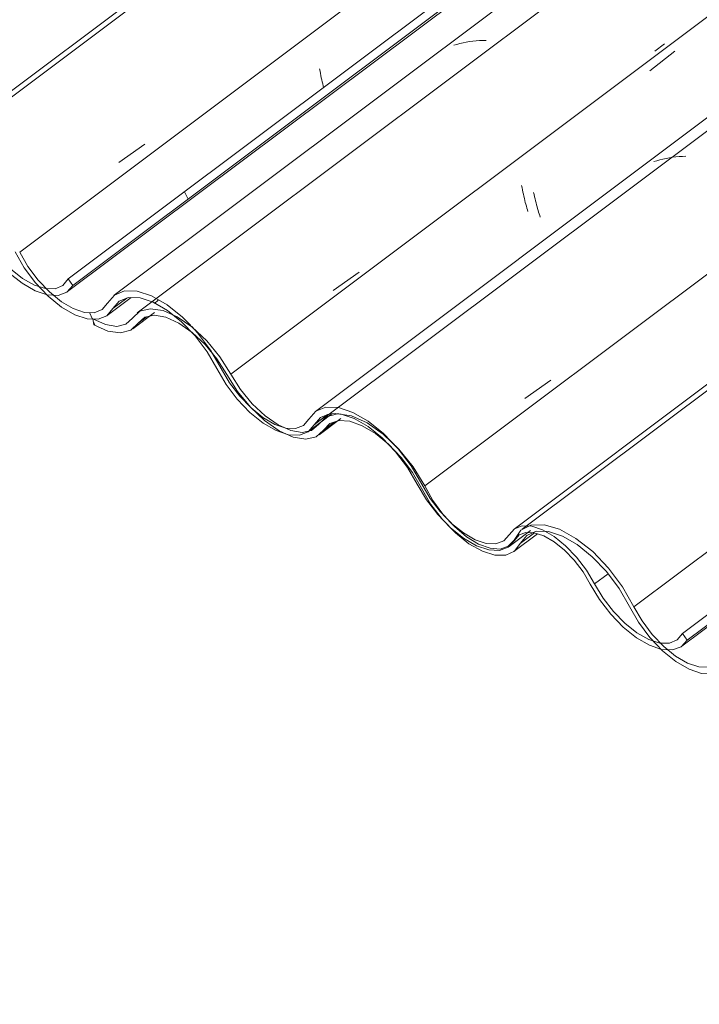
# Model space of a CAD drawing. Header units: metres. Extents: x -16.8 to 29.9, y -11.9 to 37.1.
# Tile 113 of 202: x 19.51 to 19.949, y -6.51 to -5.874. Entities that reach past the tile are written whole.
import ezdxf

# ---------------------------------------------------------------- set-up
doc = ezdxf.new("R2010")
doc.units = ezdxf.units.M
doc.layers.add('A-GLAZ-CWMG', color=7, linetype='Continuous', lineweight=5)
pattern_1 = [(324.313, (7.294, -5.2), (0.4067177, -0.1955534), [0.02066, -0.35491, 0.02066, -2.358]), (324.313, (7.294, -5.2), (0.4067177, -0.1955534), [-0.39622, -0.35491, 0.02066, -0.73047, -1.252]), (324.313, (7.294, -5.2), (0.4067177, -0.1955534), [-1.502, 0.02066, -0.35491, 0.02066, -0.85566]), (324.313, (7.294, -5.2), (0.4067177, -0.1955534), [-1.898, -0.22972, 0.02066, -0.60528]), (112.936, (7.446, -5.261), (-0.2914225, 0.4955388), [0.02153, -0.36985, 0.02153, -2.457]), (112.936, (7.446, -5.261), (-0.2914225, 0.4955388), [-0.4129, -0.36985, 0.02153, -0.76123, -1.305]), (112.936, (7.446, -5.261), (-0.2914225, 0.4955388), [-1.566, 0.02153, -0.36985, 0.02153, -0.89169]), (112.936, (7.446, -5.261), (-0.2914225, 0.4955388), [-1.978, -0.23939, 0.02153, -0.63077]), (222.823, (7.497, -5.104), (-0.1153037, -0.2999985), [0.01144, -0.19651, 0.01144, -1.306]), (222.823, (7.497, -5.104), (-0.1153037, -0.2999985), [-0.21938, -0.19651, 0.01144, -0.40445, -0.69315]), (222.823, (7.497, -5.104), (-0.1153037, -0.2999985), [-0.83178, 0.01144, -0.19651, 0.01144, -0.47377]), (222.823, (7.497, -5.104), (-0.1153037, -0.2999985), [-1.051, -0.12719, 0.01144, -0.33514])]

# ---------------------------------------------------------------- blocks, each defined once
blk = doc.blocks.new('FP_682-ISO_04')
at = {"layer": 'A-GLAZ-CWMG'}
blk.add_line((5.00039, -4.49352), (3.02714, -5.97456), dxfattribs=at)
blk = doc.blocks.new('FP_684-ISO_04')
at = {"layer": 'A-GLAZ-CWMG'}
blk.add_line((3.1355, -6.0501), (5.11852, -4.56173), dxfattribs=at)
blk = doc.blocks.new('Rectangular Mullion - Telha Fibrocimento - Ondulada-1868137-ISO_04')
at = {"layer": 'A-GLAZ-CWMG', "true_color": 0xc0c0c0}
h = blk.add_hatch(dxfattribs=at)
h.set_pattern_fill('FP_72', color=9, style=0, pattern_type=2)
h.set_pattern_definition([(352.943, (3.936, -7.038), (0.5141535, 0.073651), [0.02137, -0.36719, 0.02137, -2.44]), (352.943, (3.936, -7.038), (0.5141535, 0.073651), [-0.40993, -0.36719, 0.02137, -0.75575, -1.295]), (352.943, (3.936, -7.038), (0.5141535, 0.073651), [-1.554, 0.02137, -0.36719, 0.02137, -0.88527]), (352.943, (3.936, -7.038), (0.5141535, 0.073651), [-1.964, -0.23767, 0.02137, -0.62623]), (116.867, (4.128, -6.993), (-0.368394, 0.452577), [0.02347, -0.40317, 0.02347, -2.679]), (116.867, (4.128, -6.993), (-0.368394, 0.452577), [-0.4501, -0.40317, 0.02347, -0.82981, -1.422]), (116.867, (4.128, -6.993), (-0.368394, 0.452577), [-1.707, 0.02347, -0.40317, 0.02347, -0.97202]), (116.867, (4.128, -6.993), (-0.368394, 0.452577), [-2.157, -0.26096, 0.02347, -0.6876]), (239.918, (4.193, -6.726), (-0.1457585, -0.5262284), [0.02116, -0.36351, 0.02116, -2.415]), (239.918, (4.193, -6.726), (-0.1457585, -0.5262284), [-0.40582, -0.36351, 0.02116, -0.74817, -1.282]), (239.918, (4.193, -6.726), (-0.1457585, -0.5262284), [-1.539, 0.02116, -0.36351, 0.02116, -0.87639]), (239.918, (4.193, -6.726), (-0.1457585, -0.5262284), [-1.944, -0.23528, 0.02116, -0.61995])])
h.paths.add_polyline_path([(3.13889, -6.04621), (5.11752, -4.56115), (5.11262, -4.55832), (3.1359, -6.04195)])
h = blk.add_hatch(dxfattribs=at)
h.set_pattern_fill('FP_71', color=9, style=0, pattern_type=2)
h.set_pattern_definition(pattern_1)
h.paths.add_polyline_path([(3.12931, -6.05255), (3.1359, -6.04944), (3.13882, -6.04612), (3.1359, -6.04195), (3.13143, -6.04656), (3.12651, -6.04821), (3.12203, -6.04857), (3.12627, -6.05241), (3.12749, -6.05247)])
h.paths.add_polyline_path([(3.12201, -6.05211), (3.11636, -6.04659), (3.1116, -6.04448), (3.10313, -6.03897), (3.09719, -6.03393), (3.08952, -6.02559), (3.08229, -6.01532), (3.06954, -5.99538), (3.06408, -5.98913), (3.05644, -5.98212), (3.04881, -5.97692), (3.0418, -5.97377), (3.03876, -5.97328), (3.04042, -5.97695), (3.04722, -5.97941), (3.05644, -5.98551), (3.06066, -5.98913), (3.06762, -5.99683), (3.07388, -6.00594), (3.08459, -6.02312), (3.09122, -6.03133), (3.1021, -6.04154), (3.10985, -6.04691), (3.11668, -6.05032), (3.12124, -6.05185)])
h.paths.add_polyline_path([(2.87553, -5.91105), (2.8628, -5.90136), (2.85003, -5.8887), (2.84027, -5.87446), (2.8274, -5.85391), (2.81911, -5.84396), (2.80979, -5.83507), (2.79892, -5.82731), (2.78955, -5.82283), (2.7831, -5.82094), (2.77396, -5.82146), (2.76814, -5.82465), (2.76122, -5.83282), (2.75529, -5.83478), (2.74783, -5.83391), (2.74093, -5.83117), (2.73495, -5.82769), (2.72644, -5.8206), (2.71827, -5.81154), (2.71102, -5.8009), (2.7007, -5.78295), (2.69035, -5.76954), (2.67866, -5.75806), (2.66713, -5.74975), (2.65938, -5.74559), (2.64794, -5.74289), (2.64031, -5.7437), (2.63458, -5.747), (2.63066, -5.75275), (2.62533, -5.75726), (2.62168, -5.75851), (2.61517, -5.75806), (2.60729, -5.75509), (2.59694, -5.74812), (2.58785, -5.73947), (2.58473, -5.73609), (2.577, -5.72494), (2.5655, -5.70549), (2.55635, -5.69411), (2.54245, -5.68178), (2.53576, -5.67708), (2.5248, -5.67245), (2.51674, -5.67124), (2.50946, -5.67314), (2.49948, -5.68207), (2.49397, -5.68329), (2.48604, -5.68181), (2.47845, -5.67838), (2.46996, -5.67245), (2.4617, -5.66465), (2.45418, -5.65549), (2.44023, -5.63366), (2.43124, -5.62304), (2.41915, -5.61265), (2.41331, -5.60862), (2.40409, -5.60457), (2.39586, -5.60333), (2.38794, -5.60611), (2.37913, -5.61355), (2.37416, -5.61472), (2.3669, -5.61355), (2.3588, -5.60991), (2.35933, -5.61364), (2.36849, -5.61773), (2.37667, -5.61896), (2.38421, -5.61633), (2.39239, -5.60886), (2.39854, -5.60756), (2.40836, -5.60991), (2.4173, -5.61472), (2.4229, -5.61864), (2.43462, -5.63062), (2.44078, -5.63883), (2.45418, -5.65928), (2.4617, -5.6681), (2.47366, -5.67838), (2.47905, -5.68214), (2.48809, -5.6862), (2.49704, -5.68733), (2.50407, -5.68496), (2.51462, -5.67656), (2.5175, -5.67558), (2.52571, -5.67643), (2.53576, -5.68073), (2.54389, -5.68616), (2.55274, -5.69411), (2.5578, -5.69944), (2.56584, -5.71049), (2.57824, -5.73129), (2.58889, -5.74409), (2.59593, -5.75062), (2.60533, -5.75722), (2.61023, -5.75997), (2.61831, -5.76248), (2.62533, -5.76248), (2.63143, -5.75919), (2.6388, -5.74975), (2.6452, -5.74709), (2.65377, -5.74752), (2.66454, -5.75168), (2.675, -5.75851), (2.68139, -5.76372), (2.69174, -5.77499), (2.7007, -5.78788), (2.71337, -5.80899), (2.71988, -5.81726), (2.73078, -5.82769), (2.73679, -5.83217), (2.74651, -5.8371), (2.75168, -5.83882), (2.75869, -5.83903), (2.76429, -5.83677), (2.77229, -5.82733), (2.77995, -5.82502), (2.78736, -5.82574), (2.7972, -5.82973), (2.80726, -5.83642), (2.81588, -5.84416), (2.82362, -5.85291), (2.83172, -5.86469), (2.8448, -5.88575), (2.85128, -5.89356), (2.86087, -5.90258), (2.86732, -5.90729), (2.87553, -5.91158), (2.87989, -5.91301)])
h.paths.add_polyline_path([(3.01783, -5.98833), (3.02421, -5.98535), (3.02941, -5.97833), (3.0324, -5.97486), (3.03519, -5.97254), (3.03145, -5.9728), (3.02657, -5.97534), (3.02052, -5.98216), (3.01548, -5.98408), (3.00921, -5.98384), (2.99874, -5.97953), (2.99444, -5.97705), (2.98371, -5.96771), (2.97946, -5.96329), (2.97785, -5.96433), (2.97063, -5.95367), (2.9659, -5.94554), (2.96758, -5.94559), (2.96426, -5.94099), (2.95918, -5.9344), (2.96067, -5.9338), (2.95986, -5.93274), (2.95428, -5.92835), (2.95225, -5.92268), (2.9427, -5.91276), (2.9289, -5.90258), (2.92219, -5.89892), (2.91199, -5.89607), (2.9057, -5.89586), (2.89922, -5.8984), (2.89046, -5.90795), (2.88499, -5.90958), (2.87971, -5.90945), (2.87553, -5.91105), (2.88055, -5.91098), (2.8801, -5.90962), (2.88618, -5.91149), (2.88766, -5.9122), (2.88861, -5.91386), (2.89451, -5.91131), (2.90315, -5.90205), (2.90853, -5.90011), (2.91779, -5.9011), (2.92697, -5.90487), (2.93594, -5.91071), (2.94281, -5.91642), (2.9547, -5.92991), (2.96149, -5.94007), (2.97473, -5.96103), (2.98121, -5.96867), (2.99023, -5.97705), (2.99642, -5.9816), (3.00426, -5.98582), (3.01165, -5.98807), (3.01548, -5.98823)])
h.paths.add_polyline_path([(2.97558, -5.9603), (2.97414, -5.95725), (2.97349, -5.95857), (2.97473, -5.9596)])
h.paths.add_polyline_path([(2.96167, -5.93671), (2.96122, -5.93474), (2.96149, -5.93621)])
at = {"layer": 'A-GLAZ-CWMG'}
for p, q in [((3.1359, -6.04195), (5.11262, -4.55832)), ((3.13889, -6.04621), (5.11752, -4.56115)), ((3.13889, -6.04621), (3.1359, -6.04195))]:
    blk.add_line(p, q, dxfattribs=at)
for points in [[(3.07631, -6.01008, 0), (3.08229, -6.02012, 0), (3.08952, -6.02958, 0), (3.09759, -6.03793, 0), (3.10606, -6.04472, 0), (3.11448, -6.04957, 0), (3.12237, -6.05223, 0), (3.12931, -6.05255, 0), (3.13492, -6.05051, 0), (3.13889, -6.04621, 0)], [(3.1359, -6.04195, 0), (3.13247, -6.04612, 0), (3.12749, -6.04822, 0), (3.12124, -6.04813, 0), (3.11407, -6.04586, 0), (3.10638, -6.04154, 0), (3.09862, -6.0354, 0), (3.09122, -6.0278, 0), (3.08459, -6.01917, 0), (3.07911, -6.00998, 0)]]:
    blk.add_polyline3d(points, dxfattribs=at)
for name in ['FP_682-ISO_04', 'FP_684-ISO_04']:
    blk.add_blockref(name, (0, 0), dxfattribs=at)
blk = doc.blocks.new('FP_688-ISO_04')
at = {"layer": 'A-GLAZ-CWMG'}
blk.add_line((3.16092, -6.06557), (3.17644, -6.05393), dxfattribs=at)
blk = doc.blocks.new('FP_696-ISO_04')
at = {"layer": 'A-GLAZ-CWMG'}
blk.add_line((5.09005, -4.43019), (3.03237, -5.97459), dxfattribs=at)
at = {"layer": 'A-GLAZ-CWMG', "color": 9, "true_color": 0xc0c0c0}
blk.add_line((3.16853, -5.96664), (3.18527, -5.9549), dxfattribs=at)
blk = doc.blocks.new('FP_697-ISO_04')
at = {"layer": 'A-GLAZ-CWMG', "color": 9, "true_color": 0xc0c0c0}
for p, q in [((3.29813, -5.90627), (3.29838, -5.90772)), ((3.29838, -5.90772), (3.29865, -5.90915)), ((3.29865, -5.90915), (3.29893, -5.91056)), ((3.29893, -5.91056), (3.29922, -5.91194)), ((3.29922, -5.91194), (3.29952, -5.91331)), ((3.29952, -5.91331), (3.29982, -5.91465)), ((3.29982, -5.91465), (3.30014, -5.91596)), ((3.30014, -5.91596), (3.30046, -5.91725)), ((3.30046, -5.91725), (3.30072, -5.91825))]:
    blk.add_line(p, q, dxfattribs=at)
blk = doc.blocks.new('FP_698-ISO_04')
at = {"layer": 'A-GLAZ-CWMG'}
blk.add_line((5.22319, -4.50803), (3.16551, -6.05243), dxfattribs=at)
at = {"layer": 'A-GLAZ-CWMG', "color": 9, "true_color": 0xc0c0c0}
for p, q in [((3.39911, -5.88817), (3.39697, -5.88839)), ((3.40127, -5.88802), (3.39911, -5.88817)), ((3.40344, -5.88792), (3.40127, -5.88802)), ((3.40564, -5.88788), (3.40344, -5.88792)), ((3.38667, -5.8904), (3.38469, -5.89098)), ((3.38867, -5.88987), (3.38667, -5.8904)), ((3.39071, -5.88941), (3.38867, -5.88987)), ((3.39277, -5.88901), (3.39071, -5.88941)), ((3.39486, -5.88867), (3.39277, -5.88901)), ((3.39697, -5.88839), (3.39486, -5.88867))]:
    blk.add_line(p, q, dxfattribs=at)
blk = doc.blocks.new('FP_699-ISO_04')
at = {"layer": 'A-GLAZ-CWMG', "color": 9, "true_color": 0xc0c0c0}
for p, q in [((3.51452, -5.89491), (3.5207, -5.89013)), ((3.42851, -5.98158), (3.42878, -5.98302)), ((3.42878, -5.98302), (3.42905, -5.98444)), ((3.42905, -5.98444), (3.42933, -5.98583)), ((3.42933, -5.98583), (3.42963, -5.98721)), ((3.42963, -5.98721), (3.42993, -5.98856)), ((3.42993, -5.98856), (3.43025, -5.98989)), ((3.43025, -5.98989), (3.43056, -5.99119)), ((3.43056, -5.99119), (3.43089, -5.99247)), ((3.43089, -5.99247), (3.43122, -5.99371)), ((3.43122, -5.99371), (3.43155, -5.99493)), ((3.43155, -5.99493), (3.43189, -5.99612)), ((3.43189, -5.99612), (3.43222, -5.99728)), ((3.43222, -5.99728), (3.43256, -5.99841))]:
    blk.add_line(p, q, dxfattribs=at)
blk = doc.blocks.new('FP_700-ISO_04')
at = {"layer": 'A-GLAZ-CWMG'}
blk.add_line((5.35305, -4.58316), (3.29537, -6.12756), dxfattribs=at)
at = {"layer": 'A-GLAZ-CWMG', "color": 9, "true_color": 0xc0c0c0}
for p, q in [((3.51974, -5.96446), (3.51773, -5.96496)), ((3.52179, -5.96403), (3.51974, -5.96446)), ((3.52386, -5.96365), (3.52179, -5.96403)), ((3.52596, -5.96334), (3.52386, -5.96365)), ((3.52809, -5.96308), (3.52596, -5.96334)), ((3.53023, -5.96289), (3.52809, -5.96308)), ((3.5324, -5.96276), (3.53023, -5.96289)), ((3.53458, -5.96269), (3.5324, -5.96276)), ((3.51574, -5.96553), (3.51379, -5.96615)), ((3.51773, -5.96496), (3.51574, -5.96553))]:
    blk.add_line(p, q, dxfattribs=at)
blk = doc.blocks.new('FP_702-ISO_04')
at = {"layer": 'A-GLAZ-CWMG'}
blk.add_line((5.39687, -4.72243), (3.42362, -6.20347), dxfattribs=at)
blk = doc.blocks.new('FP_704-ISO_04')
at = {"layer": 'A-GLAZ-CWMG'}
blk.add_line((3.53199, -6.27901), (5.51501, -4.79064), dxfattribs=at)
blk = doc.blocks.new('FP_705-ISO_04')
at = {"layer": 'A-GLAZ-CWMG'}
blk.add_line((3.42036, -6.21481), (3.43428, -6.20437), dxfattribs=at)
blk = doc.blocks.new('FP_706-ISO_04')
at = {"layer": 'A-GLAZ-CWMG'}
blk.add_line((3.29096, -6.14037), (3.30603, -6.12906), dxfattribs=at)
blk = doc.blocks.new('Rectangular Mullion - Telha Fibrocimento - Ondulada-V687-ISO_04')
at = {"layer": 'A-GLAZ-CWMG', "true_color": 0xc0c0c0}
h = blk.add_hatch(dxfattribs=at)
h.set_pattern_fill('FP_73', color=9, style=0, pattern_type=2)
h.set_pattern_definition([(352.943, (4.106, -6.944), (0.5141535, 0.073651), [0.02137, -0.36719, 0.02137, -2.44]), (352.943, (4.106, -6.944), (0.5141535, 0.073651), [-0.40993, -0.36719, 0.02137, -0.75575, -1.295]), (352.943, (4.106, -6.944), (0.5141535, 0.073651), [-1.554, 0.02137, -0.36719, 0.02137, -0.88527]), (352.943, (4.106, -6.944), (0.5141535, 0.073651), [-1.964, -0.23767, 0.02137, -0.62623]), (116.867, (4.299, -6.899), (-0.368394, 0.452577), [0.02347, -0.40317, 0.02347, -2.679]), (116.867, (4.299, -6.899), (-0.368394, 0.452577), [-0.4501, -0.40317, 0.02347, -0.82981, -1.422]), (116.867, (4.299, -6.899), (-0.368394, 0.452577), [-1.707, 0.02347, -0.40317, 0.02347, -0.97202]), (116.867, (4.299, -6.899), (-0.368394, 0.452577), [-2.157, -0.26096, 0.02347, -0.6876]), (239.918, (4.363, -6.632), (-0.1457585, -0.526228), [0.02116, -0.36351, 0.02116, -2.415]), (239.918, (4.363, -6.632), (-0.1457585, -0.526228), [-0.40582, -0.36351, 0.02116, -0.74817, -1.282]), (239.918, (4.363, -6.632), (-0.1457585, -0.526228), [-1.539, 0.02116, -0.36351, 0.02116, -0.87639]), (239.918, (4.363, -6.632), (-0.1457585, -0.526228), [-1.944, -0.23528, 0.02116, -0.61995])])
h.paths.add_polyline_path([(3.53537, -6.27513), (5.514, -4.79006), (5.5091, -4.78723), (3.53239, -6.27086)])
h = blk.add_hatch(dxfattribs=at)
h.set_pattern_fill('FP_71', color=9, style=0, pattern_type=2)
h.set_pattern_definition(pattern_1)
h.paths.add_polyline_path([(3.5258, -6.28146), (3.53239, -6.27835), (3.53531, -6.27503), (3.53239, -6.27086), (3.52792, -6.27547), (3.52299, -6.27712), (3.51852, -6.27748), (3.52276, -6.28132)])
h.paths.add_polyline_path([(3.51849, -6.28102), (3.51285, -6.2755), (3.50809, -6.27339), (3.50103, -6.269), (3.49367, -6.26284), (3.486, -6.2545), (3.47878, -6.24423), (3.46603, -6.22429), (3.4603, -6.21777), (3.45256, -6.21074), (3.4453, -6.20583), (3.43829, -6.20268), (3.43524, -6.20219), (3.43691, -6.20586), (3.44392, -6.20845), (3.45268, -6.21422), (3.45842, -6.21937), (3.4641, -6.22574), (3.47036, -6.23485), (3.48107, -6.25204), (3.4877, -6.26024), (3.49858, -6.27045), (3.50634, -6.27582), (3.51452, -6.27968), (3.51772, -6.28076)])
h.paths.add_polyline_path([(3.27202, -6.13996), (3.25928, -6.13027), (3.24652, -6.11761), (3.23676, -6.10337), (3.22388, -6.08282), (3.21559, -6.07287), (3.20597, -6.06374), (3.1954, -6.05622), (3.18603, -6.05174), (3.17958, -6.04985), (3.17045, -6.05037), (3.16463, -6.05356), (3.15771, -6.06173), (3.15177, -6.06369), (3.14634, -6.0635), (3.13741, -6.06008), (3.12749, -6.0534), (3.11946, -6.04586), (3.11227, -6.03712), (3.10708, -6.02906), (3.09577, -6.00998), (3.08459, -5.99611), (3.07516, -5.98698), (3.06497, -5.97941), (3.05291, -5.97363), (3.04548, -5.97177), (3.03669, -5.97267), (3.03106, -5.97591), (3.02374, -5.98587), (3.02325, -5.98629), (3.01742, -5.98831), (3.00921, -5.98748), (3.00028, -5.98383), (2.99092, -5.97761), (3.00426, -5.9875), (3.00921, -5.98966), (3.01548, -5.99139), (3.02343, -5.99064), (3.02792, -5.9881), (3.03528, -5.97866), (3.03985, -5.97599), (3.03871, -5.97274), (3.06102, -5.98059), (3.06794, -5.98457), (3.08093, -5.99584), (3.08811, -6.00375), (3.09778, -6.01783), (3.11036, -6.03858), (3.11831, -6.04822), (3.12726, -6.0566), (3.13328, -6.06108), (3.14299, -6.06601), (3.14816, -6.06773), (3.15518, -6.06794), (3.16078, -6.06568), (3.16877, -6.05624), (3.17643, -6.05393), (3.18273, -6.05429), (3.19369, -6.05864), (3.20375, -6.06533), (3.21236, -6.07307), (3.22011, -6.08182), (3.22882, -6.09466), (3.24129, -6.11466), (3.24776, -6.12248), (3.2574, -6.13152), (3.26381, -6.1362), (3.27202, -6.14049), (3.27638, -6.14192)])
h.paths.add_polyline_path([(3.41431, -6.21724), (3.42069, -6.21426), (3.4259, -6.20724), (3.42925, -6.20358), (3.43167, -6.20145), (3.42794, -6.20171), (3.42305, -6.20425), (3.417, -6.21107), (3.41167, -6.21298), (3.40569, -6.21275), (3.39523, -6.20845), (3.39093, -6.20596), (3.3802, -6.19662), (3.37595, -6.1922), (3.37434, -6.19324), (3.36712, -6.18258), (3.36238, -6.17445), (3.36407, -6.1745), (3.36025, -6.16936), (3.35567, -6.16331), (3.35715, -6.16271), (3.35635, -6.16165), (3.35076, -6.15727), (3.34874, -6.15159), (3.33918, -6.14167), (3.32814, -6.13308), (3.31868, -6.12783), (3.30843, -6.12498), (3.30219, -6.12477), (3.29571, -6.12732), (3.28694, -6.13686), (3.28147, -6.13849), (3.2762, -6.13836), (3.27202, -6.13996), (3.27703, -6.13989), (3.27659, -6.13853), (3.28266, -6.1404), (3.28414, -6.14111), (3.2851, -6.14277), (3.29099, -6.14022), (3.29964, -6.13096), (3.30501, -6.12902), (3.31427, -6.13001), (3.32345, -6.13378), (3.33243, -6.13963), (3.3393, -6.14533), (3.35118, -6.15882), (3.35798, -6.16898), (3.37121, -6.18994), (3.3777, -6.19758), (3.38672, -6.20596), (3.3929, -6.21051), (3.40074, -6.21473), (3.40814, -6.21698), (3.41196, -6.21714)])
h.paths.add_polyline_path([(3.37206, -6.18922), (3.37063, -6.18616), (3.36997, -6.18748), (3.37121, -6.18851)])
h.paths.add_polyline_path([(3.35815, -6.16562), (3.3577, -6.16365), (3.35798, -6.16512)])
h.paths.add_polyline_path([(2.97349, -5.95857), (2.97414, -5.95725), (2.97473, -5.9596)])
h.paths.add_polyline_path([(2.98371, -5.96771), (2.97946, -5.9626), (2.97295, -5.95288), (2.96119, -5.93341), (2.95302, -5.9237), (2.95428, -5.92835), (2.96067, -5.9338), (2.95906, -5.93474), (2.96758, -5.94559), (2.96592, -5.94559), (2.97706, -5.96329), (2.97819, -5.96477), (2.97946, -5.96329), (2.98152, -5.96543)])
h.paths.add_polyline_path([(2.87553, -5.91105), (2.87553, -5.9105), (2.87882, -5.90904), (2.87272, -5.90574), (2.86506, -5.90005), (2.85419, -5.8887), (2.84791, -5.88004), (2.83374, -5.85896), (2.82773, -5.85195), (2.82271, -5.84772), (2.83926, -5.87088), (2.85108, -5.8887), (2.85825, -5.89708), (2.87014, -5.90729), (2.87544, -5.91098)])
h.paths.add_polyline_path([(2.94573, -5.91945), (2.93713, -5.91167), (2.92891, -5.90599), (2.92066, -5.90205), (2.91282, -5.90025), (2.9054, -5.90258), (2.89596, -5.91098), (2.89213, -5.91248), (2.88828, -5.91328), (2.88736, -5.91169), (2.88164, -5.91032), (2.87998, -5.90962), (2.88056, -5.91101), (2.87553, -5.91105), (2.88618, -5.91537), (2.89269, -5.91643), (2.90055, -5.91387), (2.91111, -5.90547), (2.91399, -5.90449), (2.92302, -5.90563), (2.93224, -5.90964), (2.94102, -5.9156), (2.94281, -5.91707)])
h.paths.add_polyline_path([(2.77315, -5.84787), (2.78069, -5.84524), (2.78888, -5.83777), (2.79502, -5.83647), (2.80336, -5.83814), (2.81379, -5.84363), (2.81588, -5.84416), (2.80865, -5.83753), (2.80524, -5.83553), (2.79855, -5.83317), (2.79234, -5.83224), (2.78442, -5.83502), (2.77562, -5.84246), (2.77064, -5.84363), (2.76339, -5.84246), (2.75529, -5.83882), (2.75617, -5.84271), (2.76498, -5.84664), (2.77064, -5.84749)])
at = {"layer": 'A-GLAZ-CWMG'}
for p, q in [((3.10455, -6.02467), (5.08188, -4.54057)), ((3.53239, -6.27086), (5.5091, -4.78723)), ((3.53537, -6.27513), (5.514, -4.79006)), ((3.17363, -6.05432), (3.16463, -6.06108)), ((3.29456, -6.13609), (3.30331, -6.12952)), ((3.47559, -6.23889), (3.48434, -6.23232)), ((3.53537, -6.27513), (3.53239, -6.27086))]:
    blk.add_line(p, q, dxfattribs=at)
for points in [[(3.10161, -6.02449, 0), (3.10751, -6.03476, 0), (3.11476, -6.04448, 0), (3.12293, -6.05308, 0), (3.13155, -6.06008, 0), (3.14013, -6.06506, 0), (3.14816, -6.06773, 0), (3.15518, -6.06794, 0), (3.16078, -6.06568, 0), (3.16463, -6.06108, 0)], [(3.1612, -6.05764, 0), (3.15771, -6.06173, 0), (3.15266, -6.06372, 0), (3.14634, -6.0635, 0), (3.13913, -6.06108, 0), (3.13143, -6.0566, 0), (3.12369, -6.05032, 0), (3.11636, -6.0426, 0), (3.10985, -6.03388, 0), (3.10455, -6.02467, 0)], [(3.21503, -6.07199, 0), (3.20966, -6.06669, 0), (3.19962, -6.05864, 0), (3.18966, -6.05292, 0), (3.18034, -6.04987, 0), (3.17219, -6.04966, 0), (3.16569, -6.0523, 0), (3.1612, -6.05764, 0)], [(3.16463, -6.06108, 0), (3.16877, -6.05624, 0), (3.17475, -6.05388, 0), (3.18221, -6.05411, 0), (3.19074, -6.05694, 0), (3.19985, -6.06219, 0), (3.20902, -6.06957, 0), (3.21773, -6.07867, 0), (3.22549, -6.08895, 0), (3.23185, -6.09984, 0)], [(3.23467, -6.09979, 0), (3.2277, -6.08788, 0), (3.2192, -6.07663, 0), (3.21569, -6.07269, 0)], [(3.23185, -6.09984, 0), (3.23778, -6.11, 0), (3.24501, -6.11959, 0), (3.25313, -6.12808, 0), (3.26168, -6.13497, 0), (3.27017, -6.13988, 0), (3.27813, -6.14253, 0), (3.2851, -6.14277, 0), (3.29068, -6.14058, 0), (3.29456, -6.13609, 0)], [(3.2912, -6.13252, 0), (3.2877, -6.13656, 0), (3.28266, -6.13853, 0), (3.27638, -6.13831, 0), (3.2692, -6.13592, 0), (3.26154, -6.13148, 0), (3.25384, -6.12526, 0), (3.24652, -6.11761, 0), (3.24001, -6.10895, 0), (3.23467, -6.09979, 0)], [(3.36407, -6.1745, 0), (3.35715, -6.16271, 0), (3.34874, -6.15159, 0), (3.3393, -6.14176, 0), (3.32937, -6.13378, 0), (3.31951, -6.1281, 0), (3.31027, -6.12504, 0), (3.30219, -6.12477, 0), (3.29571, -6.12732, 0), (3.2912, -6.13252, 0)], [(3.29456, -6.13609, 0), (3.29868, -6.13133, 0), (3.3046, -6.12901, 0), (3.30867, -6.12884, 0)], [(3.30917, -6.12887, 0), (3.31199, -6.12925, 0), (3.32043, -6.13204, 0), (3.32944, -6.13723, 0), (3.33852, -6.14451, 0), (3.34715, -6.15349, 0), (3.35484, -6.16365, 0), (3.36118, -6.17442, 0)], [(3.36118, -6.17442, 0), (3.36712, -6.18453, 0), (3.37434, -6.19407, 0), (3.38243, -6.20251, 0), (3.39095, -6.20937, 0), (3.39941, -6.21428, 0), (3.40735, -6.21695, 0), (3.41431, -6.21724, 0), (3.41992, -6.21513, 0), (3.42385, -6.21074, 0)], [(3.42053, -6.2071, 0), (3.417, -6.21107, 0), (3.41196, -6.21299, 0), (3.40569, -6.21275, 0), (3.39855, -6.21036, 0), (3.39093, -6.20596, 0), (3.38325, -6.19979, 0), (3.37595, -6.1922, 0), (3.36943, -6.18361, 0), (3.36407, -6.1745, 0)], [(3.47559, -6.23889, 0), (3.47036, -6.23, 0), (3.46401, -6.22162, 0), (3.45689, -6.21422, 0), (3.4494, -6.2082, 0), (3.44196, -6.20391, 0), (3.43499, -6.20158, 0), (3.42888, -6.20135, 0), (3.42397, -6.20322, 0), (3.42053, -6.2071, 0)], [(3.42385, -6.21074, 0), (3.4269, -6.20727, 0), (3.43126, -6.20559, 0), (3.43669, -6.20578, 0), (3.44289, -6.20785, 0), (3.44951, -6.21167, 0), (3.45617, -6.21703, 0), (3.46251, -6.22363, 0), (3.46815, -6.23109, 0), (3.4728, -6.239, 0)], [(3.4728, -6.239, 0), (3.47878, -6.24903, 0), (3.486, -6.25849, 0), (3.49407, -6.26684, 0), (3.50255, -6.27363, 0), (3.51096, -6.27849, 0), (3.51885, -6.28115, 0), (3.5258, -6.28146, 0), (3.5314, -6.27942, 0), (3.53537, -6.27513, 0)], [(3.53239, -6.27086, 0), (3.52896, -6.27503, 0), (3.52397, -6.27713, 0), (3.51772, -6.27705, 0), (3.51055, -6.27478, 0), (3.50287, -6.27045, 0), (3.49511, -6.26432, 0), (3.4877, -6.25671, 0), (3.48107, -6.24808, 0), (3.47559, -6.23889, 0)]]:
    blk.add_polyline3d(points, dxfattribs=at)
for name in ['FP_696-ISO_04', 'FP_698-ISO_04', 'FP_700-ISO_04', 'FP_697-ISO_04', 'FP_702-ISO_04', 'FP_699-ISO_04', 'FP_704-ISO_04', 'FP_688-ISO_04', 'FP_706-ISO_04', 'FP_705-ISO_04']:
    blk.add_blockref(name, (0, 0), dxfattribs=at)
blk = doc.blocks.new('FP_709-ISO_04')
at = {"layer": 'A-GLAZ-CWMG'}
blk.add_line((3.42352, -6.21801), (3.43885, -6.2065), dxfattribs=at)
blk = doc.blocks.new('FP_710-ISO_04')
at = {"layer": 'A-GLAZ-CWMG'}
blk.add_line((3.29773, -6.14267), (3.31185, -6.13208), dxfattribs=at)
blk = doc.blocks.new('FP_711-ISO_04')
at = {"layer": 'A-GLAZ-CWMG'}
blk.add_line((3.17763, -6.07416), (3.19162, -6.06366), dxfattribs=at)
blk = doc.blocks.new('FP_712-ISO_04')
at = {"layer": 'A-GLAZ-CWMG'}
blk.add_line((5.15406, -4.58257), (3.18046, -6.06386), dxfattribs=at)
at = {"layer": 'A-GLAZ-CWMG', "color": 9, "true_color": 0xc0c0c0}
blk.add_line((3.30695, -6.04943), (3.32361, -6.03755), dxfattribs=at)
blk = doc.blocks.new('FP_713-ISO_04')
at = {"layer": 'A-GLAZ-CWMG', "color": 9, "true_color": 0xc0c0c0}
for p, q in [((3.51126, -5.90748), (3.52749, -5.89488)), ((3.43622, -5.98604), (3.43652, -5.98743)), ((3.43652, -5.98743), (3.43683, -5.9888)), ((3.43683, -5.9888), (3.43714, -5.99014)), ((3.43714, -5.99014), (3.43747, -5.99146)), ((3.43747, -5.99146), (3.4378, -5.99275)), ((3.4378, -5.99275), (3.43813, -5.99402)), ((3.43813, -5.99402), (3.43847, -5.99526)), ((3.43847, -5.99526), (3.43881, -5.99647)), ((3.43881, -5.99647), (3.43916, -5.99765)), ((3.43916, -5.99765), (3.4395, -5.9988)), ((3.4395, -5.9988), (3.43985, -5.99992)), ((3.43985, -5.99992), (3.44019, -6.00101)), ((3.44019, -6.00101), (3.44053, -6.00206))]:
    blk.add_line(p, q, dxfattribs=at)
blk = doc.blocks.new('FP_714-ISO_04')
at = {"layer": 'A-GLAZ-CWMG'}
blk.add_line((5.35861, -4.58753), (3.30093, -6.13193), dxfattribs=at)
at = {"layer": 'A-GLAZ-CWMG', "color": 9, "true_color": 0xc0c0c0}
blk.add_line((3.43065, -6.11912), (3.44736, -6.1073), dxfattribs=at)
blk = doc.blocks.new('FP_716-ISO_04')
at = {"layer": 'A-GLAZ-CWMG'}
blk.add_line((5.48654, -4.6591), (3.42886, -6.2035), dxfattribs=at)
blk = doc.blocks.new('Rectangular Mullion - Telha Fibrocimento - Ondulada-V707-ISO_04')
at = {"layer": 'A-GLAZ-CWMG', "true_color": 0xc0c0c0}
h = blk.add_hatch(dxfattribs=at)
h.set_pattern_fill('FP_71', color=9, style=0, pattern_type=2)
h.set_pattern_definition(pattern_1)
h.paths.add_polyline_path([(3.92228, -6.51037), (3.92887, -6.50726), (3.93179, -6.50394), (3.92887, -6.49977), (3.9244, -6.50438), (3.91948, -6.50603), (3.915, -6.50639), (3.91924, -6.51023), (3.92046, -6.51029)])
h.paths.add_polyline_path([(3.91497, -6.50993), (3.90933, -6.50441), (3.90457, -6.5023), (3.89604, -6.49674), (3.89016, -6.49175), (3.88249, -6.48341), (3.87448, -6.47184), (3.86251, -6.4532), (3.85679, -6.44668), (3.84858, -6.43927), (3.84178, -6.43474), (3.83477, -6.43159), (3.83173, -6.43111), (3.83339, -6.43477), (3.84224, -6.43841), (3.84916, -6.44313), (3.85363, -6.44695), (3.86059, -6.45465), (3.86684, -6.46376), (3.87756, -6.48095), (3.88419, -6.48916), (3.89507, -6.49936), (3.90282, -6.50473), (3.90965, -6.50814), (3.91421, -6.50967)])
h.paths.add_polyline_path([(3.6685, -6.36887), (3.65577, -6.35918), (3.643, -6.34652), (3.63324, -6.33228), (3.62037, -6.31173), (3.61208, -6.30178), (3.60276, -6.29289), (3.59189, -6.28513), (3.58252, -6.28065), (3.57606, -6.27876), (3.56693, -6.27928), (3.56111, -6.28247), (3.55419, -6.29064), (3.54826, -6.2926), (3.54283, -6.29241), (3.5339, -6.28899), (3.52792, -6.28551), (3.51595, -6.27478), (3.50876, -6.26603), (3.50356, -6.25797), (3.49226, -6.23889), (3.48107, -6.22502), (3.47164, -6.21589), (3.46309, -6.20923), (3.4494, -6.20254), (3.44196, -6.20068), (3.43317, -6.20158), (3.42755, -6.20482), (3.42023, -6.21478), (3.41973, -6.2152), (3.4139, -6.21722), (3.40569, -6.21639), (3.39598, -6.21229), (3.38741, -6.20652), (3.40074, -6.21641), (3.40569, -6.21857), (3.41196, -6.2203), (3.41992, -6.21955), (3.4244, -6.21701), (3.43177, -6.20757), (3.43634, -6.2049), (3.4352, -6.20165), (3.45822, -6.20991), (3.46443, -6.21348), (3.47741, -6.22475), (3.48459, -6.23266), (3.49367, -6.2457), (3.50684, -6.26749), (3.5148, -6.27713), (3.52375, -6.28551), (3.52976, -6.28999), (3.53948, -6.29492), (3.54465, -6.29664), (3.55166, -6.29685), (3.55726, -6.29459), (3.56594, -6.28488), (3.57292, -6.28284), (3.57922, -6.2832), (3.59017, -6.28755), (3.60023, -6.29424), (3.60885, -6.30198), (3.61736, -6.31176), (3.62469, -6.32251), (3.63777, -6.34358), (3.64425, -6.35139), (3.65383, -6.36039), (3.66029, -6.36511), (3.66879, -6.3695), (3.66879, -6.369)])
h.paths.add_polyline_path([(3.8108, -6.44615), (3.81718, -6.44318), (3.82238, -6.43615), (3.82573, -6.4325), (3.82816, -6.43036), (3.82442, -6.43062), (3.82011, -6.43252), (3.81236, -6.44041), (3.80845, -6.4419), (3.80218, -6.44166), (3.79171, -6.43736), (3.784, -6.43213), (3.77668, -6.42553), (3.77243, -6.42111), (3.77082, -6.42215), (3.7636, -6.41149), (3.75887, -6.40336), (3.76055, -6.40341), (3.75896, -6.40069), (3.75215, -6.39222), (3.75364, -6.39162), (3.75283, -6.39056), (3.74725, -6.38618), (3.74522, -6.3805), (3.73567, -6.37058), (3.72521, -6.36233), (3.71516, -6.35674), (3.70492, -6.35389), (3.69867, -6.35369), (3.69219, -6.35623), (3.68343, -6.36577), (3.67796, -6.3674), (3.67268, -6.36727), (3.66879, -6.36887), (3.67352, -6.3688), (3.67307, -6.36744), (3.67915, -6.36931), (3.68063, -6.37002), (3.68158, -6.37168), (3.68748, -6.36913), (3.69612, -6.35987), (3.7015, -6.35794), (3.71076, -6.35892), (3.72021, -6.36285), (3.72592, -6.36614), (3.73578, -6.37424), (3.74767, -6.38773), (3.75446, -6.39789), (3.7677, -6.41885), (3.77418, -6.42649), (3.7832, -6.43487), (3.7911, -6.44041), (3.79723, -6.44364), (3.80462, -6.44589), (3.80845, -6.44605)])
h.paths.add_polyline_path([(3.76855, -6.41813), (3.76711, -6.41507), (3.76646, -6.41639), (3.7677, -6.41742)])
h.paths.add_polyline_path([(3.75464, -6.39453), (3.75419, -6.39256), (3.75446, -6.39403)])
h.paths.add_polyline_path([(3.36997, -6.18748), (3.37063, -6.18616), (3.37121, -6.18851)])
h.paths.add_polyline_path([(3.3802, -6.19662), (3.37595, -6.19151), (3.36943, -6.18179), (3.35767, -6.16232), (3.34951, -6.15261), (3.35076, -6.15727), (3.35715, -6.16271), (3.35555, -6.16365), (3.36407, -6.1745), (3.36241, -6.1745), (3.37355, -6.1922), (3.37467, -6.19368), (3.37595, -6.1922), (3.37801, -6.19434)])
h.paths.add_polyline_path([(3.27202, -6.13996), (3.27202, -6.13941), (3.27531, -6.13795), (3.2692, -6.13465), (3.2598, -6.12732), (3.25067, -6.11761), (3.2444, -6.10895), (3.23023, -6.08788), (3.22421, -6.08087), (3.2192, -6.07663), (3.23574, -6.09979), (3.24756, -6.11761), (3.2574, -6.12849), (3.26663, -6.1362), (3.27193, -6.13989)])
h.paths.add_polyline_path([(3.34221, -6.14836), (3.33509, -6.14176), (3.3254, -6.1349), (3.31715, -6.13096), (3.30931, -6.12916), (3.30205, -6.13133), (3.29245, -6.13989), (3.28861, -6.14139), (3.28476, -6.14219), (3.28385, -6.1406), (3.27813, -6.13923), (3.27647, -6.13853), (3.27704, -6.13992), (3.27202, -6.13996), (3.28266, -6.14428), (3.28918, -6.14534), (3.29704, -6.14278), (3.30759, -6.13438), (3.31047, -6.1334), (3.31951, -6.13454), (3.32873, -6.13855), (3.33751, -6.14451), (3.3393, -6.14598)])
h.paths.add_polyline_path([(3.16964, -6.07678), (3.17718, -6.07415), (3.18536, -6.06668), (3.19327, -6.06568), (3.20133, -6.06773), (3.20966, -6.07211), (3.21236, -6.07307), (3.20418, -6.06568), (3.20172, -6.06444), (3.19503, -6.06208), (3.18883, -6.06115), (3.18091, -6.06393), (3.1721, -6.07137), (3.16713, -6.07254), (3.15987, -6.07137), (3.15177, -6.06773), (3.15266, -6.07162), (3.16146, -6.07556), (3.16713, -6.0764)])
at = {"layer": 'A-GLAZ-CWMG'}
for p, q in [((3.24087, -6.10337), (5.2182, -4.61928)), ((3.36599, -6.17561), (5.34332, -4.69152)), ((3.50103, -6.25358), (5.47836, -4.76948)), ((3.15177, -6.06773), (3.1523, -6.07146)), ((3.18091, -6.07047), (3.1862, -6.0665)), ((3.30064, -6.1396), (3.30759, -6.13438)), ((3.42755, -6.21287), (3.4369, -6.20585))]:
    blk.add_line(p, q, dxfattribs=at)
for points in [[(3.21559, -6.07284, 0), (3.20628, -6.06645, 0), (3.19706, -6.06239, 0), (3.18883, -6.06115, 0), (3.1821, -6.06282, 0), (3.17731, -6.06729, 0)], [(3.18091, -6.07047, 0), (3.18536, -6.06668, 0), (3.1915, -6.06538, 0), (3.19896, -6.06665, 0), (3.20724, -6.07041, 0), (3.21584, -6.07643, 0), (3.22421, -6.08433, 0), (3.23182, -6.0936, 0), (3.23819, -6.10366, 0)], [(3.17731, -6.06729, 0), (3.17307, -6.07115, 0), (3.16713, -6.07254, 0), (3.15987, -6.07137, 0), (3.15177, -6.06773, 0)], [(3.1523, -6.07146, 0), (3.16146, -6.07556, 0), (3.16964, -6.07678, 0), (3.17627, -6.07505, 0), (3.18091, -6.07047, 0)], [(3.24087, -6.10337, 0), (3.23375, -6.09215, 0), (3.22523, -6.08182, 0), (3.21587, -6.07307, 0)], [(3.23819, -6.10366, 0), (3.24515, -6.11466, 0), (3.25347, -6.1248, 0), (3.26262, -6.13341, 0), (3.27202, -6.13996, 0), (3.28106, -6.14402, 0), (3.28918, -6.14534, 0), (3.29584, -6.14384, 0), (3.30064, -6.1396, 0)], [(3.29733, -6.13597, 0), (3.29298, -6.13978, 0), (3.28694, -6.14111, 0), (3.2796, -6.13989, 0), (3.27142, -6.1362, 0), (3.26293, -6.13027, 0), (3.25467, -6.12248, 0), (3.24715, -6.11332, 0), (3.24087, -6.10337, 0)], [(3.36599, -6.17561, 0), (3.35847, -6.16331, 0), (3.34932, -6.15193, 0), (3.33918, -6.14224, 0), (3.32873, -6.1349, 0), (3.31868, -6.1304, 0), (3.30971, -6.12906, 0), (3.30243, -6.13096, 0), (3.29733, -6.13597, 0)], [(3.30064, -6.1396, 0), (3.30473, -6.13535, 0), (3.31047, -6.1334, 0), (3.31755, -6.13385, 0), (3.32558, -6.13668, 0), (3.3341, -6.14173, 0), (3.34266, -6.14872, 0), (3.35076, -6.15727, 0), (3.35798, -6.16689, 0), (3.3639, -6.17707, 0)], [(3.3639, -6.17707, 0), (3.36997, -6.18748, 0), (3.3774, -6.19729, 0), (3.38574, -6.20594, 0), (3.39451, -6.21291, 0), (3.4032, -6.21779, 0), (3.41128, -6.2203, 0), (3.4183, -6.2203, 0), (3.42383, -6.21777, 0), (3.42755, -6.21287, 0)], [(3.42363, -6.21057, 0), (3.41992, -6.21453, 0), (3.41465, -6.21633, 0), (3.40814, -6.21588, 0), (3.40074, -6.2132, 0), (3.3929, -6.20845, 0), (3.38507, -6.20189, 0), (3.3777, -6.19392, 0), (3.37121, -6.18498, 0), (3.36599, -6.17561, 0)], [(3.50103, -6.25358, 0), (3.49367, -6.24078, 0), (3.48459, -6.22868, 0), (3.47436, -6.21804, 0), (3.46358, -6.2095, 0), (3.45293, -6.20358, 0), (3.44305, -6.20065, 0), (3.43454, -6.20088, 0), (3.42794, -6.20425, 0), (3.42363, -6.21057, 0)], [(3.42755, -6.21287, 0), (3.43177, -6.20757, 0), (3.43798, -6.2049, 0), (3.44581, -6.20503, 0), (3.4548, -6.20795, 0), (3.46443, -6.21348, 0), (3.47413, -6.2213, 0), (3.48332, -6.23095, 0), (3.49147, -6.24187, 0), (3.4981, -6.2534, 0)], [(3.4981, -6.2534, 0), (3.50399, -6.26367, 0), (3.51124, -6.27339, 0), (3.51941, -6.282, 0), (3.52804, -6.28899, 0), (3.53662, -6.29397, 0), (3.54465, -6.29664, 0), (3.55166, -6.29685, 0), (3.55726, -6.29459, 0), (3.56111, -6.28999, 0)], [(3.55768, -6.28655, 0), (3.55419, -6.29064, 0), (3.54914, -6.29263, 0), (3.54283, -6.29241, 0), (3.53562, -6.28999, 0), (3.52792, -6.28551, 0), (3.52018, -6.27923, 0), (3.51285, -6.27151, 0), (3.50634, -6.26279, 0), (3.50103, -6.25358, 0)]]:
    blk.add_polyline3d(points, dxfattribs=at)
for name in ['FP_712-ISO_04', 'FP_714-ISO_04', 'FP_716-ISO_04', 'FP_713-ISO_04', 'FP_711-ISO_04', 'FP_710-ISO_04', 'FP_709-ISO_04']:
    blk.add_blockref(name, (0, 0), dxfattribs=at)

msp = doc.modelspace()

# ---------------------------------------------------------------- block references
at = {"layer": 'A-GLAZ-CWMG'}
for name in ['Rectangular Mullion - Telha Fibrocimento - Ondulada-1868137-ISO_04', 'Rectangular Mullion - Telha Fibrocimento - Ondulada-V687-ISO_04', 'Rectangular Mullion - Telha Fibrocimento - Ondulada-V707-ISO_04']:
    msp.add_blockref(name, (16.40577, 0), dxfattribs=at)

doc.saveas('drawing.dxf')
